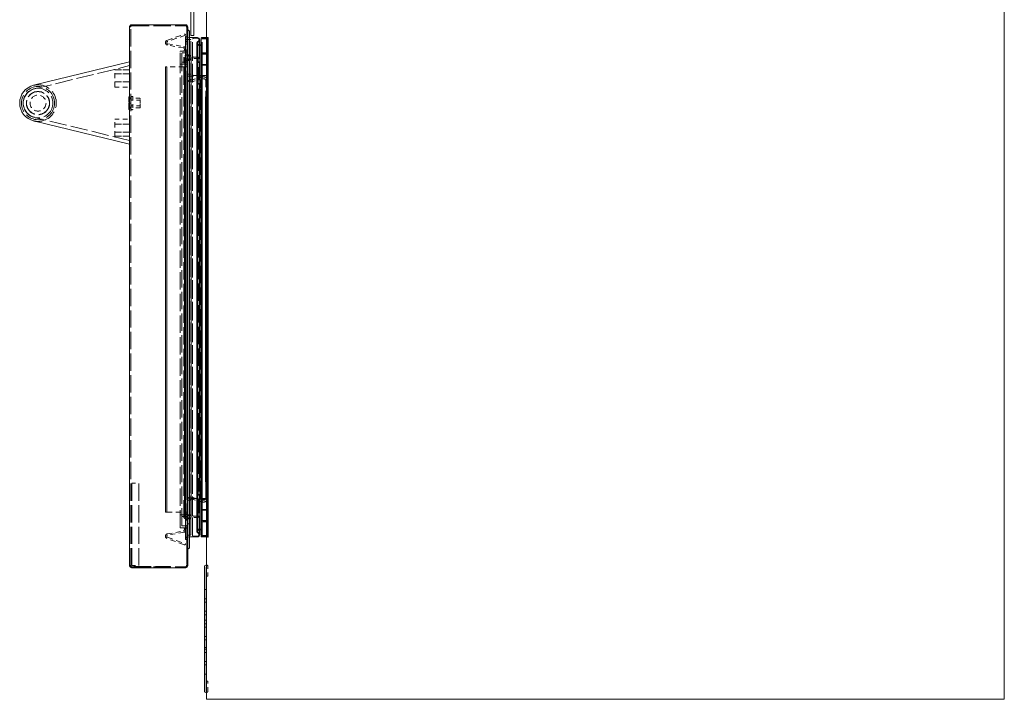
# Model space of a CAD drawing. Extents: x 5.1 to 61.7, y -5.9 to 61.5.
# Tile 2 of 22: x 34.8 to 61.7, y -5.9 to 12.7. Entities that reach past the tile are written whole.
import ezdxf

# ---------------------------------------------------------------- set-up
doc = ezdxf.new("R2010")
doc.units = 0
doc.header["$MEASUREMENT"] = 0
doc.linetypes.add('DASHED', pattern=[15, 12, -3])

msp = doc.modelspace()

# ---------------------------------------------------------------- linework, layer by layer
at = {"color": 7, "lineweight": 13}
for p, q in [((39.897149, -5.888254), (39.897149, 27.888248)), ((61.676746, -5.888254), (61.676746, 27.888248)), ((39.471253, 12.323416), (39.471253, 12.938487)), ((39.545252, 12.323416), (39.545252, 12.938487)), ((37.795252, 12.465513), (37.795252, 12.465859)), ((37.795252, -2.239687), (37.795252, 12.465513)), ((37.855153, 12.525414), (39.32535, 12.525414)), ((39.381238, 12.465513), (39.385251, 12.465513)), ((39.385251, 12.465513), (39.385251, 12.447231)), ((39.385251, 12.447231), (39.385251, -2.221401)), ((39.385251, 12.373412), (39.395252, 12.373412)), ((39.385251, 12.373412), (39.395252, 12.373412)), ((39.385251, 12.373412), (39.395252, 12.373412)), ((39.435252, -1.736585), (39.435252, 12.333412)), ((39.646842, 12.173409), (39.435252, 12.173409)), ((39.471253, 12.233416), (39.471253, 12.323416)), ((39.545252, 12.233416), (39.471253, 12.233416)), ((39.545252, 12.323416), (39.545252, 12.233416)), ((39.708841, -1.394581), (39.708841, 12.111413)), ((39.752841, -1.441583), (39.752841, 12.15841)), ((39.897149, 12.173409), (39.767841, 12.173409)), ((39.737842, 11.978918), (39.708841, 11.978918)), ((35.176673, 10.871149), (37.795254, 11.510413)), ((35.179852, 10.871918), (35.176673, 10.871149)), ((35.176673, 10.871149), (35.177598, 10.871375)), ((37.795254, 9.260413), (35.176673, 9.899681)), ((39.708841, -1.262087), (39.737842, -1.262087)), ((39.435252, -1.456582), (39.646842, -1.456582)), ((39.767841, -1.456582), (39.897149, -1.456582)), ((39.385251, -1.776584), (39.395252, -1.776584)), ((39.385251, -1.776584), (39.395252, -1.776584)), ((37.795254, -2.240255), (37.795252, -2.239687)), ((37.855153, -2.299584), (39.32535, -2.299584)), ((39.381238, -2.239687), (39.385251, -2.239687)), ((39.385251, -2.221406), (39.385251, -2.239687)), ((39.836315, -5.656565), (39.836315, -2.271099)), ((39.884115, -5.656565), (39.884115, -2.271099)), ((39.888051, -2.531335), (39.888051, -2.271099)), ((39.888051, -2.531335), (39.897149, -2.531335)), ((39.888051, -5.656565), (39.888051, -5.396334)), ((39.888051, -5.396334), (39.897149, -5.396334)), ((61.676746, -5.888254), (39.897149, -5.888254))]:
    msp.add_line(p, q, dxfattribs=at)
at = {"color": 7, "linetype": 'DASHED', "lineweight": 13, "ltscale": 0.000748}
for p, q in [((37.825152, 12.465513), (37.795252, 12.465513)), ((37.825152, 12.465513), (37.795252, 12.465513)), ((37.825152, 10.527916), (37.795252, 10.527916)), ((37.825152, 10.385415), (37.795252, 10.385415)), ((37.825152, 10.385415), (37.795252, 10.385415)), ((37.825152, 10.385415), (37.795252, 10.385415)), ((37.825152, 10.385415), (37.795252, 10.385415)), ((37.825152, 10.242915), (37.795252, 10.242915)), ((37.825152, -2.239687), (37.795252, -2.239687)), ((37.825152, -2.239687), (37.795252, -2.239687))]:
    msp.add_line(p, q, dxfattribs=at)
at = {"color": 7, "linetype": 'DASHED', "lineweight": 13, "ltscale": 0.03937}
for p, q in [((37.825152, -2.239687), (37.825152, 12.465513)), ((37.855153, 12.495516), (39.32535, 12.495516)), ((39.355353, 12.447231), (39.355353, -2.221401)), ((39.385251, -1.776584), (39.385251, 12.373412)), ((39.32084, -1.482582), (39.32084, 12.199409)), ((39.32084, 12.199409), (39.32084, -1.482582)), ((39.36584, -1.456582), (39.36584, 12.173409)), ((39.427841, -1.456582), (39.427841, 12.173409)), ((39.427841, 12.173409), (39.427841, -1.456582)), ((39.465841, -1.391582), (39.465841, 12.108409)), ((39.51584, -1.418582), (39.51584, 12.135409)), ((39.69184, 12.111413), (39.69184, -1.394581)), ((39.69184, -1.394581), (39.69184, 12.111413)), ((39.708841, 12.111413), (39.708841, -1.394581)), ((39.772839, -1.421581), (39.772839, 12.138412)), ((39.779341, -1.414084), (39.779341, 12.13091)), ((39.904341, -1.414084), (39.904341, 12.13091)), ((39.91884, -1.421581), (39.91884, 12.138412)), ((39.926767, -1.456582), (39.926767, 12.173409)), ((39.926767, 12.173409), (39.926767, -1.456582)), ((39.933842, -1.449513), (39.933842, 12.16634)), ((39.93884, 12.173409), (39.93884, -1.456582)), ((39.93884, -1.456582), (39.93884, 12.173409)), ((39.63284, -1.302087), (39.63284, 12.018918)), ((39.63284, 12.018918), (39.63284, -1.302087)), ((39.649841, -1.302087), (39.649841, 12.018918)), ((39.649841, 12.018918), (39.649841, -1.302087)), ((39.752841, -1.230089), (39.752841, 11.946916)), ((39.175252, -1.196587), (39.175252, 11.793415)), ((39.225252, -1.146586), (39.225252, 11.743414)), ((39.278252, -0.926586), (39.278252, 11.643412)), ((39.308251, -0.906584), (39.308251, 11.623415)), ((39.308251, 11.623415), (39.308251, -0.906584)), ((39.465841, -0.849086), (39.465841, 11.565912)), ((39.475251, 11.623415), (39.475251, -0.906584)), ((39.475251, -0.906584), (39.475251, 11.623415)), ((39.51584, -0.866584), (39.51584, 11.583415)), ((39.66584, -0.916585), (39.66584, 11.633416)), ((39.772839, -0.99137), (39.772839, 11.708196)), ((39.916841, 11.583194), (39.916841, -0.866368)), ((39.916841, -0.866368), (39.916841, 11.583194)), ((39.936841, 11.583194), (39.936841, -0.866368)), ((39.936841, -0.866368), (39.936841, 11.583194)), ((35.20039, 10.774003), (37.795254, 11.407476)), ((37.795254, 9.291295), (37.795254, 11.479535)), ((38.773032, -0.776583), (38.773032, 11.373416)), ((38.773032, 11.373416), (38.773032, -0.776583)), ((38.808031, -0.776583), (38.808031, 11.373416)), ((38.808031, 11.373416), (38.808031, -0.776583)), ((39.290252, -0.776583), (39.290252, 11.373416)), ((39.325252, -0.776583), (39.325252, 11.373416)), ((39.325252, -0.776583), (39.325252, 11.373416)), ((39.325252, 11.373416), (39.325252, -0.776583)), ((39.772839, -0.69137), (39.772839, 11.408196)), ((39.929641, 11.431683), (39.929641, -0.714856)), ((39.929641, -0.714856), (39.929641, 11.431683)), ((39.35984, -0.431586), (39.35984, 11.148413)), ((39.35984, 11.148413), (39.35984, -0.431586)), ((39.723251, -0.43199), (39.723251, 11.028822)), ((39.773252, -0.445388), (39.773252, 11.042216)), ((39.916841, 11.283194), (39.916841, -0.566368)), ((39.916841, -0.566368), (39.916841, 11.283194)), ((39.936841, 11.283194), (39.936841, -0.566368)), ((39.936841, -0.566368), (39.936841, 11.283194)), ((39.875253, -0.394527), (39.875253, 10.991355)), ((39.925251, -0.394527), (39.925251, 10.991355)), ((39.653969, 0.078413), (39.653969, 10.518414)), ((39.653969, 10.518414), (39.653969, 0.078413)), ((39.69727, 0.103414), (39.69727, 10.493414)), ((39.69727, 10.493414), (39.69727, 0.103414)), ((39.865252, 0.103414), (39.865252, 10.493414)), ((39.865252, 10.493414), (39.865252, 0.103414)), ((37.795254, 9.36335), (35.20039, 9.996828)), ((37.855253, -2.239587), (37.855253, 0.010414)), ((38.045251, -2.239587), (38.045251, 0.010414)), ((37.855153, -2.269686), (39.32535, -2.269686)), ((37.915152, -2.264688), (38.915151, -2.264688)), ((37.915152, -2.269686), (38.915151, -2.269686))]:
    msp.add_line(p, q, dxfattribs=at)
at = {"color": 7, "linetype": 'DASHED', "lineweight": 13, "ltscale": 0.000747}
for p, q in [((37.855153, 12.495516), (37.855153, 12.525414)), ((37.855153, 12.495516), (37.855153, 12.525414)), ((39.32535, 12.495516), (39.32535, 12.525414)), ((39.32535, 12.495516), (39.32535, 12.525414)), ((39.355353, 12.465513), (39.385251, 12.465513)), ((39.385251, 12.447231), (39.355353, 12.447231)), ((39.385251, 12.447231), (39.355353, 12.447231)), ((39.355353, 12.385413), (39.385251, 12.385413)), ((39.385251, 12.210415), (39.355353, 12.210415)), ((39.385251, 12.150413), (39.355353, 12.150413)), ((39.385251, 12.025416), (39.355353, 12.025416)), ((39.385251, 12.025416), (39.355353, 12.025416)), ((39.355353, -1.409379), (39.385251, -1.409379)), ((39.355353, -1.409379), (39.385251, -1.409379)), ((39.355353, -1.539585), (39.385251, -1.539585)), ((39.355353, -1.628581), (39.385251, -1.628581)), ((39.355353, -1.628581), (39.385251, -1.628581)), ((39.355353, -1.67454), (39.385251, -1.67454)), ((39.355353, -1.67454), (39.385251, -1.67454)), ((39.355353, -1.688684), (39.385251, -1.688684)), ((39.355353, -1.688684), (39.385251, -1.688684)), ((39.355353, -1.734648), (39.385251, -1.734648)), ((39.355353, -1.734648), (39.385251, -1.734648)), ((37.855153, -2.269686), (37.855153, -2.299584)), ((37.855153, -2.269686), (37.855153, -2.299584)), ((37.995252, -2.269686), (37.995252, -2.299584)), ((38.24225, -2.269686), (38.24225, -2.299584)), ((38.378253, -2.269686), (38.378253, -2.299584)), ((38.625253, -2.269686), (38.625253, -2.299584)), ((39.32535, -2.269686), (39.32535, -2.299584)), ((39.32535, -2.269686), (39.32535, -2.299584)), ((39.385251, -2.221401), (39.355353, -2.221401)), ((39.385251, -2.221401), (39.355353, -2.221401)), ((39.355353, -2.239687), (39.385251, -2.239687))]:
    msp.add_line(p, q, dxfattribs=at)
at = {"color": 7, "linetype": 'DASHED', "lineweight": 13, "ltscale": 0.000749}
msp.add_line((39.328253, 12.525346), (39.328253, 12.495372), dxfattribs=at)
at = {"color": 7, "linetype": 'DASHED', "lineweight": 13, "ltscale": 0.006377}
msp.add_line((39.355353, 12.465513), (39.355353, 12.210415), dxfattribs=at)
at = {"color": 7, "linetype": 'DASHED', "lineweight": 13, "ltscale": 0.000647}
for p, q in [((39.355353, 12.465513), (39.381238, 12.465513)), ((39.355353, -2.239687), (39.381238, -2.239687))]:
    msp.add_line(p, q, dxfattribs=at)
at = {"color": 7, "linetype": 'DASHED', "lineweight": 13, "ltscale": 0.00592}
msp.add_line((39.385251, 12.447231), (39.385251, 12.210415), dxfattribs=at)
at = {"color": 7, "linetype": 'DASHED', "lineweight": 13, "ltscale": 0.01425}
for p, q in [((39.385251, 11.803416), (39.385251, 12.373412)), ((39.385251, -1.776584), (39.385251, -1.206583))]:
    msp.add_line(p, q, dxfattribs=at)
at = {"color": 7, "linetype": 'DASHED', "lineweight": 13, "ltscale": 0.012485}
for p, q in [((38.815803, 12.095236), (39.285091, 12.266043)), ((39.285091, -1.669215), (38.815803, -1.498408))]:
    msp.add_line(p, q, dxfattribs=at)
at = {"color": 7, "linetype": 'DASHED', "lineweight": 13, "ltscale": 0.013235}
for p, q in [((39.325252, 12.243412), (38.827772, 12.062344)), ((38.827772, -1.465517), (39.325252, -1.646584))]:
    msp.add_line(p, q, dxfattribs=at)
at = {"color": 7, "linetype": 'DASHED', "lineweight": 13, "ltscale": 0.000125}
for p, q in [((39.323543, 12.248112), (39.325252, 12.243412)), ((39.930305, 12.176946), (39.926767, 12.173409)), ((39.933842, 12.16634), (39.937374, 12.169877)), ((39.926767, -1.456582), (39.930305, -1.46012)), ((39.937374, -1.453045), (39.933842, -1.449513)), ((39.325252, -1.646584), (39.323543, -1.651285)), ((37.915152, -2.269686), (37.915152, -2.264688)), ((38.915151, -2.269686), (38.915151, -2.264688))]:
    msp.add_line(p, q, dxfattribs=at)
at = {"color": 7, "linetype": 'DASHED', "lineweight": 13, "ltscale": 0.001186}
for p, q in [((39.323569, 12.194954), (39.36584, 12.173409)), ((39.36584, -1.456582), (39.323569, -1.478127))]:
    msp.add_line(p, q, dxfattribs=at)
at = {"color": 7, "linetype": 'DASHED', "lineweight": 13, "ltscale": 0.0015}
for p, q in [((39.325252, 12.121303), (39.385251, 12.121303)), ((39.385251, 12.071303), (39.325252, 12.071303)), ((39.385251, 11.373416), (39.325252, 11.373416)), ((39.325252, -0.776583), (39.385251, -0.776583)), ((39.325252, -1.474475), (39.385251, -1.474475)), ((39.385251, -1.524476), (39.325252, -1.524476))]:
    msp.add_line(p, q, dxfattribs=at)
at = {"color": 7, "linetype": 'DASHED', "lineweight": 13, "ltscale": 0.00125}
for p, q in [((39.325252, 12.071303), (39.325252, 12.121303)), ((39.435252, 11.698416), (39.385251, 11.698416)), ((39.385251, 11.698416), (39.435252, 11.698416)), ((39.435252, 11.698416), (39.385251, 11.698416)), ((39.385251, 11.548414), (39.435252, 11.548414)), ((39.435252, 11.548414), (39.385251, 11.548414)), ((39.385251, 11.548414), (39.435252, 11.548414)), ((39.69727, 10.493414), (39.653969, 10.518414)), ((39.653969, 10.518414), (39.69727, 10.493414)), ((39.69727, 10.493414), (39.653969, 10.518414)), ((39.69727, 0.103414), (39.653969, 0.078413)), ((39.653969, 0.078413), (39.69727, 0.103414)), ((39.653969, 0.078413), (39.69727, 0.103414)), ((39.385251, -0.951586), (39.435252, -0.951586)), ((39.435252, -0.951586), (39.385251, -0.951586)), ((39.435252, -0.951586), (39.385251, -0.951586)), ((39.435252, -1.101584), (39.385251, -1.101584)), ((39.385251, -1.101584), (39.435252, -1.101584)), ((39.385251, -1.101584), (39.435252, -1.101584)), ((39.325252, -1.524476), (39.325252, -1.474475))]:
    msp.add_line(p, q, dxfattribs=at)
at = {"color": 7, "linetype": 'DASHED', "lineweight": 13, "ltscale": 0.002629}
for p, q in [((39.427841, 12.173409), (39.327304, 12.204191)), ((39.327304, -1.487364), (39.427841, -1.456582))]:
    msp.add_line(p, q, dxfattribs=at)
at = {"color": 7, "linetype": 'DASHED', "lineweight": 13, "ltscale": 0.002125}
for p, q in [((39.36584, 12.123408), (39.45084, 12.123408)), ((39.45084, -1.406582), (39.36584, -1.406582))]:
    msp.add_line(p, q, dxfattribs=at)
at = {"color": 7, "linetype": 'DASHED', "lineweight": 13, "ltscale": 0.000185}
for p, q in [((39.435252, 12.173409), (39.427841, 12.173409)), ((39.427841, -1.456582), (39.435252, -1.456582))]:
    msp.add_line(p, q, dxfattribs=at)
at = {"color": 7, "linetype": 'DASHED', "lineweight": 13, "ltscale": 0.015875}
for p, q in [((39.435252, 12.333412), (39.435252, 11.698416)), ((39.435252, -1.101584), (39.435252, -1.736585))]:
    msp.add_line(p, q, dxfattribs=at)
at = {"color": 7, "linetype": 'DASHED', "lineweight": 13, "ltscale": 0.002865}
for p, q in [((39.644501, 12.156348), (39.530061, 12.150389)), ((39.530061, -1.433562), (39.644501, -1.439521))]:
    msp.add_line(p, q, dxfattribs=at)
at = {"color": 7, "linetype": 'DASHED', "lineweight": 13, "ltscale": 5.9e-05}
msp.add_line((39.646842, 12.156411), (39.644501, 12.156348), dxfattribs=at)
at = {"color": 7, "linetype": 'DASHED', "lineweight": 13, "ltscale": 0.002875}
for p, q in [((39.89934, 12.135908), (39.784339, 12.135908)), ((39.784339, 11.760912), (39.89934, 11.760912)), ((39.89934, -1.044081), (39.784339, -1.044081)), ((39.784339, -1.419082), (39.89934, -1.419082))]:
    msp.add_line(p, q, dxfattribs=at)
at = {"color": 7, "linetype": 'DASHED', "lineweight": 13, "ltscale": 0.0029}
for p, q in [((39.903841, 12.153412), (39.78784, 12.153412)), ((39.78784, 11.743198), (39.903841, 11.743198)), ((39.903841, -1.026366), (39.78784, -1.026366)), ((39.78784, -1.43658), (39.903841, -1.43658))]:
    msp.add_line(p, q, dxfattribs=at)
at = {"color": 7, "linetype": 'DASHED', "lineweight": 13, "ltscale": 0.00074}
for p, q in [((39.926767, 12.173409), (39.897149, 12.173409)), ((39.897149, -1.456582), (39.926767, -1.456582))]:
    msp.add_line(p, q, dxfattribs=at)
at = {"color": 7, "linetype": 'DASHED', "lineweight": 13, "ltscale": 0.011137}
for p, q in [((39.265461, 11.892787), (38.826746, 11.970143)), ((38.826746, -1.373315), (39.265461, -1.295959))]:
    msp.add_line(p, q, dxfattribs=at)
at = {"color": 7, "linetype": 'DASHED', "lineweight": 13, "ltscale": 0.011242}
for p, q in [((38.832823, 12.004611), (39.275671, 11.926524)), ((39.275671, -1.329697), (38.832823, -1.407783))]:
    msp.add_line(p, q, dxfattribs=at)
at = {"color": 7, "linetype": 'DASHED', "lineweight": 13, "ltscale": 0.000871}
for p, q in [((39.290252, 11.828416), (39.290252, 11.86324)), ((39.290252, -1.266412), (39.290252, -1.231584))]:
    msp.add_line(p, q, dxfattribs=at)
at = {"color": 7, "linetype": 'DASHED', "lineweight": 13, "ltscale": 0.000975}
msp.add_line((39.325252, 11.867435), (39.325252, 11.828416), dxfattribs=at)
at = {"color": 7, "linetype": 'DASHED', "lineweight": 13, "ltscale": 0.000475}
for p, q in [((39.708841, 11.978918), (39.68984, 11.978918)), ((39.68984, -1.262087), (39.708841, -1.262087))]:
    msp.add_line(p, q, dxfattribs=at)
at = {"color": 7, "linetype": 'DASHED', "lineweight": 13, "ltscale": 0.0012}
for p, q in [((39.737842, 11.961915), (39.68984, 11.961915)), ((39.68984, -1.245088), (39.737842, -1.245088))]:
    msp.add_line(p, q, dxfattribs=at)
at = {"color": 7, "linetype": 'DASHED', "lineweight": 13, "ltscale": 0.008375}
for p, q in [((39.175252, 11.458413), (39.175252, 11.793415)), ((37.843051, 10.552916), (37.843051, 10.217915)), ((37.883051, 10.552916), (37.883051, 10.217915)), ((39.175252, -1.196587), (39.175252, -0.861586))]:
    msp.add_line(p, q, dxfattribs=at)
at = {"color": 7, "linetype": 'DASHED', "lineweight": 13, "ltscale": 0.005}
for p, q in [((39.185253, 11.803416), (39.385251, 11.803416)), ((39.385251, 11.803416), (39.185253, 11.803416)), ((39.185253, 11.803416), (39.385251, 11.803416)), ((39.185253, -1.206583), (39.385251, -1.206583)), ((39.385251, -1.206583), (39.185253, -1.206583)), ((39.385251, -1.206583), (39.185253, -1.206583))]:
    msp.add_line(p, q, dxfattribs=at)
at = {"color": 7, "linetype": 'DASHED', "lineweight": 13, "ltscale": 0.005875}
for p, q in [((39.225252, 11.743414), (39.225252, 11.508414)), ((39.225252, -0.911586), (39.225252, -1.146586))]:
    msp.add_line(p, q, dxfattribs=at)
at = {"color": 7, "linetype": 'DASHED', "lineweight": 13, "ltscale": 0.0035}
for p, q in [((39.375252, 11.753415), (39.235254, 11.753415)), ((39.235254, 11.753415), (39.375252, 11.753415)), ((39.375252, 11.753415), (39.235254, 11.753415)), ((39.235254, 11.498413), (39.375252, 11.498413)), ((39.375252, 11.498413), (39.235254, 11.498413)), ((39.235254, 11.498413), (39.375252, 11.498413)), ((39.235254, -0.901585), (39.375252, -0.901585)), ((39.375252, -0.901585), (39.235254, -0.901585)), ((39.375252, -0.901585), (39.235254, -0.901585)), ((39.375252, -1.156587), (39.235254, -1.156587)), ((39.235254, -1.156587), (39.375252, -1.156587)), ((39.235254, -1.156587), (39.375252, -1.156587))]:
    msp.add_line(p, q, dxfattribs=at)
at = {"color": 7, "linetype": 'DASHED', "lineweight": 13, "ltscale": 0.003269}
for p, q in [((39.376973, 11.729188), (39.278252, 11.643412)), ((39.278252, 11.603413), (39.376973, 11.517642)), ((39.376973, -0.80081), (39.278252, -0.886586)), ((39.278252, -0.926586), (39.376973, -1.012362))]:
    msp.add_line(p, q, dxfattribs=at)
at = {"color": 7, "linetype": 'DASHED', "lineweight": 13, "ltscale": 0.00285}
for p, q in [((39.448752, 11.649915), (39.33475, 11.649915)), ((39.33475, 11.596915), (39.448752, 11.596915)), ((39.448752, -0.880084), (39.33475, -0.880084)), ((39.33475, -0.933083), (39.448752, -0.933083))]:
    msp.add_line(p, q, dxfattribs=at)
at = {"color": 7, "linetype": 'DASHED', "lineweight": 13, "ltscale": 0.002015}
for p, q in [((39.465841, 11.680913), (39.385251, 11.680913)), ((39.385251, 11.565912), (39.465841, 11.565912)), ((39.465841, -0.849086), (39.385251, -0.849086)), ((39.385251, -0.964086), (39.465841, -0.964086))]:
    msp.add_line(p, q, dxfattribs=at)
at = {"color": 7, "linetype": 'DASHED', "lineweight": 13, "ltscale": 0.003}
for p, q in [((39.53584, 11.643412), (39.655839, 11.643412)), ((39.655839, 11.603413), (39.53584, 11.603413)), ((39.53584, -0.886586), (39.655839, -0.886586)), ((39.655839, -0.926586), (39.53584, -0.926586))]:
    msp.add_line(p, q, dxfattribs=at)
at = {"color": 7, "linetype": 'DASHED', "lineweight": 13, "ltscale": 0.002725}
for p, q in [((39.896834, 11.723195), (39.78784, 11.723195)), ((39.78784, 11.443198), (39.896834, 11.443198)), ((39.896834, -0.726366), (39.78784, -0.726366)), ((39.78784, -1.006369), (39.896834, -1.006369))]:
    msp.add_line(p, q, dxfattribs=at)
at = {"color": 7, "linetype": 'DASHED', "lineweight": 13, "ltscale": 0.00051}
for p, q in [((37.395255, 11.309829), (37.395255, 11.289423)), ((37.395255, 9.461002), (37.395255, 9.481408))]:
    msp.add_line(p, q, dxfattribs=at)
at = {"color": 7, "linetype": 'DASHED', "lineweight": 13, "ltscale": 0.000772}
for p, q in [((37.795254, 11.510413), (37.795254, 11.479535)), ((37.795254, 9.291295), (37.795254, 9.260413))]:
    msp.add_line(p, q, dxfattribs=at)
at = {"color": 7, "linetype": 'DASHED', "lineweight": 13, "ltscale": 0.001069}
for p, q in [((38.773032, 11.373416), (38.815803, 11.373416)), ((38.815803, -0.776583), (38.773032, -0.776583))]:
    msp.add_line(p, q, dxfattribs=at)
at = {"color": 7, "linetype": 'DASHED', "lineweight": 13, "ltscale": 0.011732}
for p, q in [((39.285091, 11.373416), (38.815803, 11.373416)), ((38.815803, -0.776583), (39.285091, -0.776583))]:
    msp.add_line(p, q, dxfattribs=at)
at = {"color": 7, "linetype": 'DASHED', "lineweight": 13, "ltscale": 0.00475}
for p, q in [((39.375252, 11.448412), (39.185253, 11.448412)), ((39.185253, 11.448412), (39.375252, 11.448412)), ((39.375252, 11.448412), (39.185253, 11.448412)), ((37.855253, 0.010414), (38.045251, 0.010414)), ((39.375252, -0.851585), (39.185253, -0.851585)), ((39.185253, -0.851585), (39.375252, -0.851585)), ((39.185253, -0.851585), (39.375252, -0.851585)), ((37.855253, -2.239587), (38.045251, -2.239587))]:
    msp.add_line(p, q, dxfattribs=at)
at = {"color": 7, "linetype": 'DASHED', "lineweight": 13, "ltscale": 0.000961}
for p, q in [((39.285091, 11.373416), (39.323543, 11.373416)), ((39.323543, -0.776583), (39.285091, -0.776583))]:
    msp.add_line(p, q, dxfattribs=at)
at = {"color": 7, "linetype": 'DASHED', "lineweight": 13, "ltscale": 4.3e-05}
for p, q in [((39.325252, 11.373416), (39.323543, 11.373416)), ((39.323543, -0.776583), (39.325252, -0.776583))]:
    msp.add_line(p, q, dxfattribs=at)
at = {"color": 7, "linetype": 'DASHED', "lineweight": 13, "ltscale": 0.000625}
for p, q in [((39.350252, 11.373416), (39.325252, 11.373416)), ((39.325252, -0.776583), (39.350252, -0.776583))]:
    msp.add_line(p, q, dxfattribs=at)
at = {"color": 7, "linetype": 'DASHED', "lineweight": 13, "ltscale": 0.00272}
for p, q in [((39.896622, 11.423196), (39.78784, 11.423196)), ((39.78784, 11.143198), (39.896622, 11.143198)), ((39.896622, -0.426367), (39.78784, -0.426367)), ((39.78784, -0.706369), (39.896622, -0.706369))]:
    msp.add_line(p, q, dxfattribs=at)
at = {"color": 7, "linetype": 'DASHED', "lineweight": 13, "ltscale": 0.01}
for p, q in [((37.795254, 11.289423), (37.395255, 11.289423)), ((37.395255, 11.289423), (37.795254, 11.289423)), ((37.395255, 11.289423), (37.795254, 11.289423)), ((37.395255, 11.289423), (37.795254, 11.289423)), ((37.795254, 11.182914), (37.395255, 11.182914)), ((37.395255, 11.182914), (37.795254, 11.182914)), ((37.395255, 10.962914), (37.795254, 10.962914)), ((37.795254, 10.962914), (37.395255, 10.962914)), ((37.395255, 10.822913), (37.795254, 10.822913)), ((37.395255, 10.822913), (37.795254, 10.822913)), ((37.395255, 9.947913), (37.795254, 9.947913)), ((37.395255, 9.947913), (37.795254, 9.947913)), ((37.795254, 9.807912), (37.395255, 9.807912)), ((37.395255, 9.807912), (37.795254, 9.807912)), ((37.395255, 9.587917), (37.795254, 9.587917)), ((37.795254, 9.587917), (37.395255, 9.587917)), ((37.395255, 9.481408), (37.795254, 9.481408)), ((37.395255, 9.481408), (37.795254, 9.481408)), ((37.795254, 9.481408), (37.395255, 9.481408)), ((37.395255, 9.481408), (37.795254, 9.481408))]:
    msp.add_line(p, q, dxfattribs=at)
at = {"color": 7, "linetype": 'DASHED', "lineweight": 13, "ltscale": 0.011663}
for p, q in [((37.395255, 10.822913), (37.395255, 11.289423)), ((37.395255, 9.481408), (37.395255, 9.947913))]:
    msp.add_line(p, q, dxfattribs=at)
at = {"color": 7, "linetype": 'DASHED', "lineweight": 13, "ltscale": 0.00165}
for p, q in [((39.45084, 11.173413), (39.38484, 11.173413)), ((39.38484, -0.456586), (39.45084, -0.456586))]:
    msp.add_line(p, q, dxfattribs=at)
at = {"color": 7, "linetype": 'DASHED', "lineweight": 13, "ltscale": 0.013252}
for p, q in [((39.38484, 11.123412), (39.91493, 11.123412)), ((39.91493, -0.406585), (39.38484, -0.406585))]:
    msp.add_line(p, q, dxfattribs=at)
at = {"color": 7, "linetype": 'DASHED', "lineweight": 13, "ltscale": 0.008121}
for p, q in [((39.473017, 11.013534), (39.786781, 11.097604)), ((39.786781, 11.097604), (39.473017, 11.013534)), ((39.473017, 11.013534), (39.786781, 11.097604)), ((39.473017, -0.416707), (39.786781, -0.500777)), ((39.786781, -0.500777), (39.473017, -0.416707)), ((39.786781, -0.500777), (39.473017, -0.416707))]:
    msp.add_line(p, q, dxfattribs=at)
at = {"color": 7, "linetype": 'DASHED', "lineweight": 13, "ltscale": 0.006142}
for p, q in [((39.723251, 11.028822), (39.485959, 10.965235)), ((39.485959, 10.965235), (39.723251, 11.028822)), ((39.723251, 11.028822), (39.485959, 10.965235)), ((39.723251, -0.43199), (39.485959, -0.368407)), ((39.485959, -0.368407), (39.723251, -0.43199)), ((39.485959, -0.368407), (39.723251, -0.43199))]:
    msp.add_line(p, q, dxfattribs=at)
at = {"color": 7, "linetype": 'DASHED', "lineweight": 13, "ltscale": 0.005175}
for p, q in [((39.530841, 11.143198), (39.737842, 11.143198)), ((39.737842, -0.426367), (39.530841, -0.426367))]:
    msp.add_line(p, q, dxfattribs=at)
at = {"color": 7, "linetype": 'DASHED', "lineweight": 13, "ltscale": 0.009358}
for p, q in [((39.723251, 10.654489), (39.723251, 11.028822)), ((39.723251, -0.43199), (39.723251, -0.057661))]:
    msp.add_line(p, q, dxfattribs=at)
at = {"color": 7, "linetype": 'DASHED', "lineweight": 13, "ltscale": 0.000685}
for p, q in [((39.799723, 11.04931), (39.773252, 11.042216)), ((39.773252, 11.042216), (39.799723, 11.04931)), ((39.799723, 11.04931), (39.773252, 11.042216)), ((39.799723, -0.452482), (39.773252, -0.445388)), ((39.773252, -0.445388), (39.799723, -0.452482)), ((39.773252, -0.445388), (39.799723, -0.452482))]:
    msp.add_line(p, q, dxfattribs=at)
at = {"color": 7, "linetype": 'DASHED', "lineweight": 13, "ltscale": 0.009693}
for p, q in [((39.773252, 11.042216), (39.773252, 10.654489)), ((39.773252, -0.057661), (39.773252, -0.445388))]:
    msp.add_line(p, q, dxfattribs=at)
at = {"color": 7, "linetype": 'DASHED', "lineweight": 13, "ltscale": 0.000279}
msp.add_line((35.224268, 10.880362), (35.235329, 10.881823), dxfattribs=at)
at = {"color": 7, "linetype": 'DASHED', "lineweight": 13, "ltscale": 3.7e-05}
for p, q in [((35.293779, 10.885413), (35.295254, 10.885413)), ((35.295254, 9.885413), (35.293779, 9.885417))]:
    msp.add_line(p, q, dxfattribs=at)
at = {"color": 7, "linetype": 'DASHED', "lineweight": 13, "ltscale": 1.7e-05}
for p, q in [((35.354098, 10.881939), (35.354778, 10.881857)), ((35.35478, 9.888969), (35.3541, 9.888887))]:
    msp.add_line(p, q, dxfattribs=at)
at = {"color": 7, "linetype": 'DASHED', "lineweight": 13, "ltscale": 0.009591}
for p, q in [((39.875253, 10.607713), (39.875253, 10.991355)), ((39.875253, -0.394527), (39.875253, -0.010885))]:
    msp.add_line(p, q, dxfattribs=at)
at = {"color": 7, "linetype": 'DASHED', "lineweight": 13, "ltscale": 0.011199}
for p, q in [((39.925251, 10.543415), (39.925251, 10.991355)), ((39.925251, -0.394527), (39.925251, 0.053413))]:
    msp.add_line(p, q, dxfattribs=at)
at = {"color": 7, "linetype": 'DASHED', "lineweight": 13, "ltscale": 0.000375}
msp.add_line((37.775252, 10.537912), (37.775252, 10.522893), dxfattribs=at)
at = {"color": 7, "linetype": 'DASHED', "lineweight": 13, "ltscale": 0.00029}
for p, q in [((37.775252, 10.522893), (37.775252, 10.511311)), ((37.775252, 10.396998), (37.775252, 10.385415)), ((37.7753, 10.385415), (37.775252, 10.373833))]:
    msp.add_line(p, q, dxfattribs=at)
at = {"color": 7, "linetype": 'DASHED', "lineweight": 13, "ltscale": 0.002858}
for p, q in [((37.775252, 10.511311), (37.775252, 10.396998)), ((37.775252, 10.373833), (37.775252, 10.25952))]:
    msp.add_line(p, q, dxfattribs=at)
at = {"color": 7, "linetype": 'DASHED', "lineweight": 13, "ltscale": 0.000875}
for p, q in [((37.820252, 10.500416), (37.78525, 10.500416)), ((37.78525, 10.270415), (37.820252, 10.270415))]:
    msp.add_line(p, q, dxfattribs=at)
at = {"color": 7, "linetype": 'DASHED', "lineweight": 13, "ltscale": 0.000146}
for p, q in [((37.795252, 10.567915), (37.789427, 10.567915)), ((37.795252, 10.202915), (37.789427, 10.202915))]:
    msp.add_line(p, q, dxfattribs=at)
at = {"color": 7, "linetype": 'DASHED', "lineweight": 13, "ltscale": 0.004562}
for p, q in [((37.795252, 10.567915), (37.795252, 10.385415)), ((37.795252, 10.385415), (37.795252, 10.202915))]:
    msp.add_line(p, q, dxfattribs=at)
at = {"color": 7, "linetype": 'DASHED', "lineweight": 13, "ltscale": 0.001195}
for p, q in [((37.795252, 10.522913), (37.843051, 10.522913)), ((37.843051, 10.247913), (37.795252, 10.247913)), ((39.884115, -2.893331), (39.836315, -2.893331)), ((39.884115, -3.143335), (39.836315, -3.143335)), ((39.884115, -3.236334), (39.836315, -3.236334)), ((39.884115, -3.486333), (39.836315, -3.486333)), ((39.884115, -3.579332), (39.836315, -3.579332)), ((39.884115, -3.726331), (39.836315, -3.726331)), ((39.884115, -3.726331), (39.836315, -3.726331)), ((39.884115, -3.829331), (39.836315, -3.829331)), ((39.884115, -3.922331), (39.836315, -3.922331)), ((39.884115, -4.172334), (39.836315, -4.172334)), ((39.884115, -4.265334), (39.836315, -4.265334)), ((39.884115, -4.476333), (39.836315, -4.476333)), ((39.884115, -4.476333), (39.836315, -4.476333)), ((39.884115, -4.515333), (39.836315, -4.515333)), ((39.884115, -4.608332), (39.836315, -4.608332)), ((39.884115, -4.858331), (39.836315, -4.858331)), ((39.884115, -4.95133), (39.836315, -4.95133)), ((39.884115, -5.201334), (39.836315, -5.201334))]:
    msp.add_line(p, q, dxfattribs=at)
at = {"color": 7, "linetype": 'DASHED', "lineweight": 13, "ltscale": 0.002625}
for p, q in [((37.830253, 10.385415), (37.830253, 10.490415)), ((37.830253, 10.280416), (37.830253, 10.385415))]:
    msp.add_line(p, q, dxfattribs=at)
at = {"color": 7, "linetype": 'DASHED', "lineweight": 13, "ltscale": 0.00025}
for p, q in [((37.868052, 10.567915), (37.85805, 10.567915)), ((39.875253, 10.493414), (39.865252, 10.493414)), ((39.865252, 10.493414), (39.875253, 10.493414)), ((39.875253, 10.493414), (39.865252, 10.493414)), ((37.868052, 10.202915), (37.85805, 10.202915)), ((39.875253, 0.103414), (39.865252, 0.103414)), ((39.865252, 0.103414), (39.875253, 0.103414)), ((39.865252, 0.103414), (39.875253, 0.103414)), ((39.385251, -1.776584), (39.395252, -1.776584))]:
    msp.add_line(p, q, dxfattribs=at)
at = {"color": 7, "linetype": 'DASHED', "lineweight": 13, "ltscale": 0.00468}
for p, q in [((38.070251, 10.517915), (37.883051, 10.517915)), ((38.070251, 10.252916), (37.883051, 10.252916))]:
    msp.add_line(p, q, dxfattribs=at)
at = {"color": 7, "linetype": 'DASHED', "lineweight": 13, "ltscale": 0.002937}
for p, q in [((38.08525, 10.385415), (38.08525, 10.502915)), ((38.08525, 10.267916), (38.08525, 10.385415))]:
    msp.add_line(p, q, dxfattribs=at)
at = {"color": 7, "linetype": 'DASHED', "lineweight": 13, "ltscale": 0.003062}
for p, q in [((39.653969, 10.518414), (39.715213, 10.624491)), ((39.715213, 10.624491), (39.653969, 10.518414)), ((39.653969, 10.518414), (39.715213, 10.624491)), ((39.758515, 10.59949), (39.69727, 10.493414)), ((39.69727, 10.493414), (39.758515, 10.59949)), ((39.758515, 10.59949), (39.69727, 10.493414)), ((39.653969, 0.078413), (39.715213, -0.027663)), ((39.715213, -0.027663), (39.653969, 0.078413)), ((39.715213, -0.027663), (39.653969, 0.078413)), ((39.758515, -0.002662), (39.69727, 0.103414)), ((39.69727, 0.103414), (39.758515, -0.002662)), ((39.69727, 0.103414), (39.758515, -0.002662))]:
    msp.add_line(p, q, dxfattribs=at)
at = {"color": 7, "linetype": 'DASHED', "lineweight": 13, "ltscale": 0.002868}
for p, q in [((39.865252, 10.493414), (39.875253, 10.607713)), ((39.875253, 10.607713), (39.865252, 10.493414)), ((39.865252, 10.493414), (39.875253, 10.607713)), ((39.865252, 0.103414), (39.875253, -0.010885)), ((39.875253, -0.010885), (39.865252, 0.103414)), ((39.875253, -0.010885), (39.865252, 0.103414))]:
    msp.add_line(p, q, dxfattribs=at)
at = {"color": 7, "linetype": 'DASHED', "lineweight": 13, "ltscale": 0.000376}
msp.add_line((37.775252, 10.247937), (37.775252, 10.232914), dxfattribs=at)
at = {"color": 7, "linetype": 'DASHED', "lineweight": 13, "ltscale": 0.006375}
for p, q in [((38.08525, 10.462916), (37.830253, 10.462916)), ((38.08525, 10.307915), (37.830253, 10.307915))]:
    msp.add_line(p, q, dxfattribs=at)
at = {"color": 7, "linetype": 'DASHED', "lineweight": 13, "ltscale": 2.6e-05}
msp.add_line((35.355816, 9.889094), (35.35478, 9.888969), dxfattribs=at)
at = {"color": 7, "linetype": 'DASHED', "lineweight": 13, "ltscale": 0.000976}
msp.add_line((39.325252, -1.231584), (39.325252, -1.270608), dxfattribs=at)
at = {"color": 7, "linetype": 'DASHED', "lineweight": 13, "ltscale": 0.003727}
for p, q in [((39.355353, -1.688684), (39.355353, -1.539585)), ((39.385251, -1.688684), (39.385251, -1.539585))]:
    msp.add_line(p, q, dxfattribs=at)
at = {"color": 7, "linetype": 'DASHED', "lineweight": 13, "ltscale": 0.013775}
msp.add_line((39.355353, -1.688684), (39.355353, -2.239687), dxfattribs=at)
at = {"color": 7, "linetype": 'DASHED', "lineweight": 13, "ltscale": 0.013318}
msp.add_line((39.385251, -1.688684), (39.385251, -2.221406), dxfattribs=at)
at = {"color": 7, "linetype": 'DASHED', "lineweight": 13, "ltscale": 0.006506}
for p, q in [((39.935851, -2.531335), (39.935851, -2.271099)), ((39.935851, -5.656565), (39.935851, -5.396334))]:
    msp.add_line(p, q, dxfattribs=at)
at = {"color": 7, "linetype": 'DASHED', "lineweight": 13, "ltscale": 0.000968}
for p, q in [((39.897149, -2.531335), (39.935851, -2.531335)), ((39.897149, -5.396334), (39.935851, -5.396334))]:
    msp.add_line(p, q, dxfattribs=at)
at = {"color": 7, "linetype": 'DASHED', "lineweight": 13, "ltscale": 0.03937}
for points in [[(37.795252, 12.465859), (37.795732, 12.470405), (37.797063, 12.474908), (37.80191, 12.483636), (37.806209, 12.488937), (37.811241, 12.494041), (37.81882, 12.500572), (37.835919, 12.512947), (37.855153, 12.525414)], [(37.825152, 12.465513), (37.825985, 12.474509), (37.828427, 12.483468), (37.83236, 12.492512), (37.837443, 12.501341), (37.842955, 12.509444), (37.855153, 12.525414)], [(37.855153, 12.525414), (37.843087, 12.509631), (37.837568, 12.501538), (37.830811, 12.489312), (37.826629, 12.477503), (37.825519, 12.47152), (37.825152, 12.465513)], [(39.355353, 12.447231), (39.354981, 12.455122), (39.353849, 12.463014), (39.349553, 12.478695), (39.343041, 12.494036), (39.337547, 12.50457), (39.32535, 12.525414)], [(39.32535, 12.525414), (39.337451, 12.504748), (39.342959, 12.494204), (39.349673, 12.478349), (39.353876, 12.462874), (39.354988, 12.455065), (39.355353, 12.447231)], [(39.385251, 12.447231), (39.383896, 12.457862), (39.379955, 12.468276), (39.373923, 12.478335), (39.367484, 12.486596), (39.36003, 12.494689), (39.348957, 12.505248), (39.32535, 12.525414)], [(37.855153, -2.299584), (37.831753, -2.284282), (37.82067, -2.276198), (37.813134, -2.26995), (37.806569, -2.263506), (37.799822, -2.254643), (37.797448, -2.25003), (37.795891, -2.245315), (37.795254, -2.240255)], [(37.825152, -2.239687), (37.825985, -2.248679), (37.828427, -2.257642), (37.83236, -2.266687), (37.837443, -2.275511), (37.842955, -2.283618), (37.855153, -2.299584)], [(37.855153, -2.299584), (37.843087, -2.283801), (37.837568, -2.275708), (37.830811, -2.263482), (37.826629, -2.251673), (37.825519, -2.245695), (37.825152, -2.239687)], [(39.355353, -2.221401), (39.354981, -2.229292), (39.353849, -2.237184), (39.349553, -2.252865), (39.343041, -2.268206), (39.337547, -2.27874), (39.32535, -2.299584)], [(39.32535, -2.299584), (39.337451, -2.278923), (39.342959, -2.268374), (39.349673, -2.252519), (39.353876, -2.237044), (39.354988, -2.229235), (39.355353, -2.221401)], [(39.32535, -2.299584), (39.349106, -2.279283), (39.360236, -2.268653), (39.367714, -2.260497), (39.374159, -2.252168), (39.380068, -2.242215), (39.383925, -2.231911), (39.385251, -2.221401)]]:
    msp.add_lwpolyline(points, dxfattribs=at)
at = {"color": 7, "lineweight": 13}
for points in [[(37.855153, 12.525414), (37.831553, 12.509967), (37.820389, 12.501807), (37.81282, 12.495492), (37.806248, 12.48898), (37.799558, 12.480031), (37.797246, 12.47537), (37.795773, 12.470617), (37.795252, 12.465513)], [(39.32535, 12.525414), (39.349106, 12.505113), (39.360236, 12.494478), (39.367714, 12.486327), (39.374159, 12.477999), (39.380068, 12.468045), (39.383925, 12.457742), (39.385251, 12.447231)], [(37.795252, -2.239687), (37.795667, -2.244258), (37.79695, -2.248785), (37.801744, -2.25757), (37.806029, -2.262905), (37.811058, -2.268042), (37.818656, -2.274612), (37.835818, -2.28705), (37.855153, -2.299584)], [(39.385251, -2.221401), (39.383896, -2.232032), (39.379955, -2.242451), (39.373923, -2.252505), (39.367484, -2.260771), (39.36003, -2.268859), (39.348957, -2.279418), (39.32535, -2.299584)]]:
    msp.add_lwpolyline(points, dxfattribs=at)
at = {"color": 7, "linetype": 'DASHED', "lineweight": 13, "ltscale": 0.03937}
for radius in [0.453, 0.40625, 0.3175, 0.3125]:
    msp.add_circle((35.295254, 10.385415), radius, dxfattribs=at)
at = {"color": 7, "linetype": 'DASHED', "lineweight": 13, "ltscale": 0.014567}
msp.add_circle((35.295254, 10.385415), 0.2185, dxfattribs=at)
at = {"color": 7, "lineweight": 13}
for centre, radius, start, end in [((37.855153, 12.465513), 0.0599, 90.000003, 180.000005), ((39.32535, 12.465513), 0.0599, 0, 90.000003), ((39.395252, 12.333412), 0.04, 0, 90.000003), ((39.395252, 12.333412), 0.040001, 0.000895, 89.999217), ((39.646842, 12.111413), 0.062, 0, 90.000003), ((39.767841, 12.15841), 0.015, 90.000003, 180.000005), ((39.737842, 11.993918), 0.015, 269.999997, 360), ((35.295254, 10.385415), 0.5, 103.719073, 256.280927), ((39.737842, -1.277091), 0.015, 0, 90.000003), ((39.646842, -1.394581), 0.062, 269.999997, 360), ((39.767841, -1.441583), 0.015, 180.000005, 269.999997), ((39.395252, -1.736585), 0.04, 269.999997, 360), ((39.395252, -1.736585), 0.040001, 270.001541, 359.998468), ((37.855153, -2.239687), 0.0599, 180.000005, 269.999997), ((39.32535, -2.239687), 0.0599, 269.999997, 360), ((39.886083, -2.271099), 0.049769, 77.153837, 179.999991), ((39.886083, -2.271099), 0.001969, 359.99999, 179.999991), ((39.886081, -5.656565), 0.049769, 179.999991, 282.84688), ((39.886081, -5.656565), 0.001969, 179.999991, 359.99999)]:
    msp.add_arc(centre, radius, start, end, dxfattribs=at)
at = {"color": 7, "linetype": 'DASHED', "lineweight": 13, "ltscale": 0.03937}
for centre, radius, start, end in [((37.855153, 12.465513), 0.03, 90.000003, 180.000005), ((39.32535, 12.465513), 0.03, 0, 90.000003), ((39.395252, 12.333412), 0.040001, 0.001532, 89.998459), ((39.295352, 12.237852), 0.03, 20.000001, 109.999999), ((39.32584, 12.199409), 0.005, 72.977108, 179.999995), ((39.32584, 12.199409), 0.005, 179.999995, 242.992084), ((39.45084, 12.108409), 0.015, 360, 90.000003), ((39.530841, 12.135409), 0.015, 92.980957, 179.999995), ((39.646842, 12.111413), 0.045, 294.933658, 90.000003), ((39.646842, 12.111413), 0.062, 294.933658, 360), ((39.78784, 12.138412), 0.015, 90.000003, 179.999995), ((39.784339, 12.13091), 0.005, 90.000003, 180.000005), ((39.89934, 12.13091), 0.005, 0, 90.000003), ((39.903841, 12.138412), 0.015, 0, 90.000003), ((39.933842, 12.173409), 0.005, 314.999999, 135), ((38.838032, 12.034158), 0.065, 109.999999, 259.999999), ((38.838032, 12.034158), 0.03, 109.999999, 259.999999), ((39.265252, 11.828416), 0.025, 269.999997, 360), ((39.260252, 11.86324), 0.03, 0, 79.999998), ((39.265252, 11.867435), 0.06, 0, 79.999998), ((39.350252, 11.828416), 0.025, 180.000005, 269.999997), ((39.68984, 12.018918), 0.057, 114.933656, 269.999997), ((39.68984, 12.018918), 0.04, 114.933656, 269.999997), ((39.737842, 11.946916), 0.015, 0, 90.000003), ((39.185253, 11.793415), 0.01, 90.000003, 180.000005), ((39.185253, 11.793415), 0.01, 90.001546, 179.998461), ((39.185253, 11.793415), 0.009999, 89.995638, 179.996972), ((39.235251, 11.743414), 0.009999, 89.995638, 179.996972), ((39.235254, 11.743414), 0.01, 90.000003, 180.000005), ((39.235254, 11.743414), 0.01, 90.001546, 179.998461), ((39.33475, 11.623415), 0.0265, 90.000003, 269.999997), ((39.37525, 11.743414), 0.01, 0.001542, 89.998459), ((39.375252, 11.743414), 0.009999, 0.003029, 90.00436), ((39.375252, 11.813412), 0.01, 269.999997, 360), ((39.375252, 11.743414), 0.01, 0, 90.000003), ((39.380253, 11.725416), 0.005, 0, 130.986048), ((39.448752, 11.623415), 0.0265, 269.999997, 90.000003), ((39.53584, 11.663415), 0.02, 180.000005, 269.999997), ((39.53584, 11.583415), 0.02, 90.000003, 180.000005), ((39.655839, 11.633416), 0.01, 0, 90.000003), ((39.655839, 11.613414), 0.01, 269.999997, 360), ((39.78784, 11.758197), 0.015, 180.000005, 269.999997), ((39.78784, 11.708196), 0.015, 90.000003, 180.000005), ((39.784339, 11.76591), 0.005, 180.000005, 269.999997), ((39.896834, 11.708196), 0.015, 4.587094, 90.000003), ((39.89934, 11.76591), 0.005, 269.999997, 360), ((39.903841, 11.758197), 0.015, 269.999997, 0), ((38.338839, 11.583194), 1.578, 355.412906, 4.587094), ((38.338839, 11.583194), 1.598, 354.559422, 3.51138), ((39.185253, 11.458413), 0.01, 180.000005, 269.999997), ((39.185253, 11.458413), 0.01, 180.001539, 269.998454), ((39.185253, 11.458413), 0.009999, 180.003028, 270.004362), ((39.235251, 11.508414), 0.009999, 180.003028, 270.004362), ((39.235254, 11.508414), 0.01, 180.000005, 269.999997), ((39.235254, 11.508414), 0.01, 180.001539, 269.998454), ((39.37525, 11.508414), 0.01, 270.001541, 359.998458), ((39.37525, 11.438416), 0.01, 0.001542, 89.998459), ((39.375252, 11.508414), 0.009999, 269.99564, 359.996971), ((39.375252, 11.438416), 0.009999, 0.003029, 90.00436), ((39.375252, 11.508414), 0.01, 269.999997, 360), ((39.375252, 11.438416), 0.01, 0, 90.000003), ((39.380253, 11.521414), 0.005, 229.013952, 0), ((39.78784, 11.458197), 0.015, 180.000005, 269.999997), ((39.78784, 11.408196), 0.015, 90.000003, 179.999995), ((39.896622, 11.408196), 0.015, 4.780192, 90.000003), ((39.896834, 11.458197), 0.015, 269.999997, 355.412906), ((38.40184, 11.283194), 1.515, 355.219808, 4.780192), ((38.40184, 11.283194), 1.535, 354.53423, 5.551188), ((39.38484, 11.148413), 0.025, 90.000003, 269.999997), ((39.46525, 11.042514), 0.080001, 180.000787, 284.999646), ((39.46525, 11.042509), 0.08, 180.000005, 285.000001), ((39.465253, 11.042514), 0.080002, 180.001293, 284.998731), ((39.46525, 11.042509), 0.03, 180.000005, 285.000001), ((39.46525, 11.042509), 0.03, 180.000036, 285.000111), ((39.46525, 11.042509), 0.03, 180.000541, 285.000083), ((39.45084, 11.188412), 0.015, 269.999997, 360), ((39.530841, 11.158197), 0.015, 179.999995, 269.999997), ((39.737842, 11.158197), 0.015, 269.999997, 360), ((39.78784, 11.158197), 0.015, 180.000005, 269.999997), ((39.815251, 10.991355), 0.110001, 0.000451, 104.999583), ((39.815251, 10.991355), 0.11, 0, 105), ((39.815251, 10.991355), 0.11, 0.000329, 104.999918), ((39.815251, 10.991355), 0.060001, 0.00072, 104.999323), ((39.815251, 10.991355), 0.060001, 0.000669, 104.99959), ((39.815251, 10.991355), 0.06, 0, 105), ((39.896622, 11.158197), 0.015, 269.999997, 355.219808), ((39.91493, 11.138416), 0.015, 269.999997, 354.53423), ((35.295254, 10.385415), 0.4, 103.719073, 256.280927), ((35.426239, 9.850185), 1.051024, 99.774741, 103.736087), ((35.295064, 10.387035), 0.498376, 90.147808, 103.742145), ((35.295064, 10.387035), 0.498376, 90.147808, 103.742145), ((35.295254, 10.385415), 0.5, 98.161928, 103.610008), ((35.42603, 9.851223), 1.049965, 99.773218, 103.560073), ((35.295254, 10.385415), 0.5, 90.169043, 96.883337), ((35.4214, 9.87682), 1.023954, 98.191564, 99.761005), ((35.42072, 9.881145), 1.019572, 96.922959, 99.764434), ((35.295254, 10.385415), 0.5, 83.241086, 89.999996), ((35.295463, 10.386574), 0.498825, 76.181867, 83.171097), ((35.295254, 10.385415), 0.5, 276.956825, 83.162949), ((37.78525, 10.510413), 0.01, 180.000005, 269.999997), ((37.835251, 10.537912), 0.06, 156.421823, 179.999995), ((37.789427, 10.557914), 0.01, 90.000003, 156.421823), ((37.820252, 10.490415), 0.01, 0, 90.000003), ((37.85805, 10.552916), 0.015, 90.000003, 180.000005), ((37.868052, 10.552916), 0.015, 0, 90.000003), ((38.070251, 10.502915), 0.015, 0, 90.000003), ((39.663252, 10.654489), 0.06, 329.999999, 360), ((39.663254, 10.654489), 0.059999, 329.999753, 0.000284), ((39.663254, 10.654489), 0.059999, 329.999767, 0.000263), ((39.663254, 10.654489), 0.109998, 329.99975, 0.000283), ((39.663254, 10.654489), 0.109998, 329.999767, 0.000263), ((39.663252, 10.654489), 0.11, 329.999999, 360), ((39.875253, 10.543415), 0.05, 269.999997, 360), ((39.875253, 10.543415), 0.05, 269.999847, 359.999352), ((39.875253, 10.543415), 0.05, 269.999875, 359.999329), ((37.490273, 10.252902), 0.285029, 359.001309, 1.329351), ((37.78525, 10.260413), 0.01, 90.000003, 180.000005), ((37.835251, 10.232914), 0.06, 180.000005, 203.578177), ((37.820252, 10.280416), 0.01, 269.999997, 360), ((37.85805, 10.217915), 0.015, 180.000005, 269.999997), ((37.868052, 10.217915), 0.015, 269.999997, 360), ((38.070251, 10.267916), 0.015, 269.999997, 360), ((37.789427, 10.212917), 0.01, 203.578177, 269.999997), ((35.426239, 10.920646), 1.051024, 256.263913, 260.225259), ((35.295064, 10.383791), 0.498376, 256.257855, 269.852192), ((35.426239, 10.920646), 1.051025, 256.263913, 260.225177), ((35.295064, 10.383791), 0.498376, 256.257855, 269.852192), ((35.295254, 10.385415), 0.5, 256.280927, 269.830998), ((35.4214, 10.894011), 1.023954, 260.238995, 261.808436), ((35.42072, 10.889681), 1.019572, 260.235566, 263.077041), ((35.295254, 10.385415), 0.5, 269.999997, 276.758914), ((35.295463, 10.384257), 0.498825, 276.828903, 283.818133), ((39.875253, 0.053413), 0.05, 0.000671, 90.000125), ((39.875253, 0.053413), 0.05, 0.000648, 90.000153), ((39.875253, 0.053413), 0.05, 360, 90.000003), ((39.663254, -0.057661), 0.059999, 359.999716, 30.000247), ((39.663252, -0.057661), 0.06, 360, 30.000001), ((39.663254, -0.057661), 0.059999, 359.999737, 30.000233), ((39.663252, -0.057661), 0.11, 360, 30.000001), ((39.663254, -0.057661), 0.109998, 359.999737, 30.000233), ((39.663254, -0.057661), 0.109998, 359.999717, 30.00025), ((39.38484, -0.431586), 0.025, 90.000003, 269.999997), ((39.46525, -0.445682), 0.080001, 75.000354, 179.999213), ((39.46525, -0.445682), 0.08, 74.999999, 179.999995), ((39.465253, -0.445686), 0.080002, 75.001269, 179.998707), ((39.46525, -0.445682), 0.03, 74.999917, 179.999459), ((39.46525, -0.445682), 0.03, 74.999889, 179.999964), ((39.46525, -0.445682), 0.03, 74.999999, 179.999995), ((39.45084, -0.471585), 0.015, 0, 90.000003), ((39.530841, -0.441366), 0.015, 90.000003, 180.000005), ((39.737842, -0.441366), 0.015, 0, 90.000003), ((39.78784, -0.441366), 0.015, 90.000003, 180.000005), ((39.815251, -0.394527), 0.11, 255, 360), ((39.815251, -0.394527), 0.110001, 255.000417, 359.999549), ((39.815251, -0.394527), 0.11, 255.000082, 359.999671), ((39.815251, -0.394527), 0.06, 255, 360), ((39.815251, -0.394527), 0.060001, 255.00041, 359.999331), ((39.815251, -0.394527), 0.060001, 255.000677, 359.99928), ((39.896622, -0.441366), 0.015, 4.780192, 90.000003), ((38.40184, -0.566368), 1.515, 355.219808, 4.780192), ((39.91493, -0.421585), 0.015, 5.46577, 90.000003), ((38.40184, -0.566368), 1.535, 354.448812, 5.46577), ((39.380253, -0.804588), 0.005, 0, 130.986048), ((39.78784, -0.69137), 0.015, 180.000005, 269.999997), ((39.78784, -0.741366), 0.015, 90.000003, 180.000005), ((39.896622, -0.69137), 0.015, 269.999997, 355.219808), ((39.896834, -0.741366), 0.015, 4.587094, 90.000003), ((38.338839, -0.866368), 1.578, 355.412906, 4.587094), ((38.338839, -0.866368), 1.598, 356.48862, 5.440578), ((39.185253, -0.861586), 0.01, 90.001546, 179.998461), ((39.185253, -0.861586), 0.01, 90.000003, 179.999995), ((39.185253, -0.861586), 0.009999, 89.995638, 179.996972), ((39.235251, -0.911586), 0.009999, 89.995638, 179.996972), ((39.235254, -0.911586), 0.01, 90.001546, 179.998461), ((39.235254, -0.911586), 0.01, 90.000003, 179.999995), ((39.33475, -0.906584), 0.0265, 90.000003, 269.999997), ((39.37525, -0.841583), 0.01, 270.001541, 359.998458), ((39.37525, -0.911586), 0.01, 0.001542, 89.998459), ((39.375252, -0.841583), 0.009999, 269.99564, 359.996971), ((39.375252, -0.911586), 0.009999, 0.003029, 90.00436), ((39.375252, -0.841583), 0.01, 269.999997, 360), ((39.375252, -0.911586), 0.01, 360, 90.000003), ((39.380253, -1.008584), 0.005, 229.013952, 360), ((39.448752, -0.906584), 0.0265, 269.999997, 90.000003), ((39.53584, -0.866584), 0.02, 180.000005, 269.999997), ((39.53584, -0.946588), 0.02, 90.000003, 180.000005), ((39.655839, -0.896587), 0.01, 0, 90.000003), ((39.655839, -0.916585), 0.01, 269.999997, 360), ((39.78784, -0.99137), 0.015, 180.000005, 269.999997), ((39.78784, -1.041365), 0.015, 90.000003, 180.000005), ((39.784339, -1.049084), 0.005, 90.000003, 180.000005), ((39.896834, -0.99137), 0.015, 269.999997, 355.412906), ((39.89934, -1.049084), 0.005, 0, 90.000003), ((39.903841, -1.041365), 0.015, 0, 90.000003), ((39.185253, -1.196587), 0.01, 180.001539, 269.998454), ((39.185253, -1.196587), 0.01, 179.999995, 269.999997), ((39.185253, -1.196587), 0.009999, 180.003028, 270.004362), ((39.235251, -1.146586), 0.009999, 180.003028, 270.004362), ((39.235254, -1.146586), 0.01, 180.001539, 269.998454), ((39.235254, -1.146586), 0.01, 179.999995, 269.999997), ((39.265252, -1.231584), 0.025, 0, 90.000003), ((39.260252, -1.266412), 0.03, 280.000002, 360), ((39.265252, -1.270608), 0.06, 280.000002, 360), ((39.350252, -1.231584), 0.025, 90.000003, 180.000005), ((39.37525, -1.146586), 0.01, 270.001541, 359.998458), ((39.375252, -1.146586), 0.009999, 269.99564, 359.996971), ((39.375252, -1.146586), 0.01, 269.999997, 360), ((39.375252, -1.216584), 0.01, 0, 90.000003), ((39.68984, -1.302087), 0.057, 90.000003, 245.066344), ((39.68984, -1.302087), 0.04, 90.000003, 245.066344), ((39.646842, -1.394581), 0.062, 0, 65.066342), ((39.737842, -1.230089), 0.015, 269.999997, 360), ((38.838032, -1.437325), 0.065, 100.000001, 250.000001), ((38.838032, -1.437325), 0.03, 100.000001, 250.000001), ((39.32584, -1.482582), 0.005, 117.007916, 287.022892), ((39.45084, -1.391582), 0.015, 269.999997, 360), ((39.530841, -1.418582), 0.015, 180.000005, 267.019043), ((39.646842, -1.394581), 0.045, 267.019043, 65.066342), ((39.78784, -1.421581), 0.015, 180.000005, 269.999997), ((39.784339, -1.414084), 0.005, 180.000005, 269.999997), ((39.89934, -1.414084), 0.005, 269.999997, 360), ((39.903841, -1.421581), 0.015, 269.999997, 360), ((39.933842, -1.456582), 0.005, 225, 45.000001), ((39.295352, -1.641024), 0.03, 250.000001, 339.999999), ((39.395252, -1.736585), 0.040001, 270.000783, 359.999105), ((37.855153, -2.239687), 0.03, 180.000005, 269.999997), ((39.32535, -2.239687), 0.03, 269.999997, 360), ((39.886083, -2.271099), 0.049769, 359.99999, 77.153837), ((39.886081, -5.656565), 0.049769, 282.84688, 359.99999)]:
    msp.add_arc(centre, radius, start, end, dxfattribs=at)

doc.saveas('drawing.dxf')
